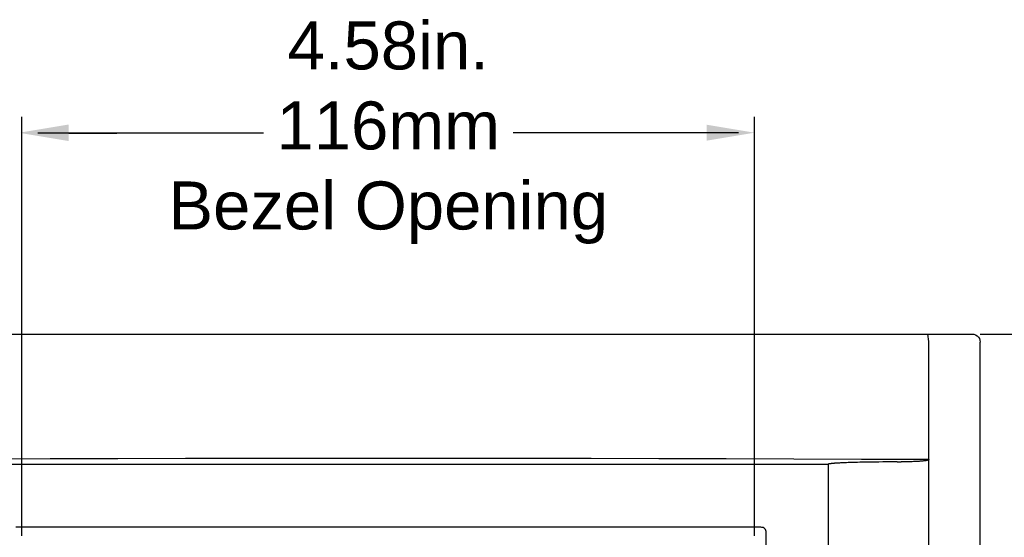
# Model space of a CAD drawing. Extents: x 71.9 to 121.4, y -23.3 to 40.1.
# Tile 15 of 17: x 82.1 to 88.2, y 29.8 to 33.1. Entities that reach past the tile are written whole.
import ezdxf

# ---------------------------------------------------------------- set-up
doc = ezdxf.new("R2010")
doc.units = 0
doc.header["$LTSCALE"] = 1.21
doc.header["$MEASUREMENT"] = 0
doc.layers.get('0').update_dxf_attribs({"linetype": 'CONTINUOUS'})
doc.layers.add('BEZ_10', color=7, linetype='CONTINUOUS')
doc.styles.add('ARIAL', font='ARIAL.TTF', dxfattribs={"height": 0.3})

msp = doc.modelspace()

# ---------------------------------------------------------------- linework, layer by layer
for p, q in [((82.1041, 29.8313), (82.1041, 32.4484)), ((86.6841, 29.8313), (86.6841, 32.4496)), ((82.2041, 32.3496), (83.6141, 32.3496)), ((82.3967, 32.3472), (82.6967, 32.3472)), ((86.5841, 32.3496), (85.1741, 32.3496)), ((88.0941, 31.0913), (90.9591, 31.0913))]:
    msp.add_line(p, q)
for points in [[(82.3967, 32.4009), (82.3967, 32.3009), (82.0967, 32.3509)], [(82.3967, 32.3972), (82.3967, 32.2972), (82.0967, 32.3472)], [(86.3841, 32.3996), (86.3841, 32.2996), (86.6841, 32.3496)]]:
    msp.add_solid(points)
at = {"layer": 'BEZ_10', "color": 7, "linetype": 'Continuous'}
for p, q in [((80.7441, 31.0913), (88.0441, 31.0913)), ((88.0941, 25.141), (88.0941, 31.0416)), ((87.7741, 25.186), (87.7741, 30.9966)), ((87.5754, 30.2925), (87.6003, 30.2926)), ((81.6441, 30.2776), (87.1441, 30.2776)), ((87.1441, 30.2776), (87.1441, 25.905)), ((86.7223, 29.8842), (82.066, 29.8842)), ((86.757, 26.3332), (86.757, 29.8494))]:
    msp.add_line(p, q, dxfattribs=at)
for points in [[(87.7741, 30.9966), (87.7741, 31.009), (87.7739, 31.0207), (87.7738, 31.0308), (87.7735, 31.0388), (87.7733, 31.0441), (87.7678, 31.0913)], [(88.0441, 31.0913), (88.0553, 31.09), (88.0659, 31.0863), (88.0754, 31.0804), (88.0833, 31.0725), (88.0892, 31.0632), (88.0929, 31.0527), (88.0941, 31.0416)], [(87.7741, 30.3068), (87.3519, 30.3085), (86.9296, 30.3099), (86.5071, 30.3112), (86.0846, 30.3122), (85.662, 30.3129), (85.2394, 30.3135), (84.8168, 30.3138), (84.3941, 30.3139), (83.9715, 30.3138), (83.5488, 30.3135), (83.1262, 30.3129), (82.7036, 30.3122), (82.2811, 30.3112), (81.8587, 30.3099), (81.4363, 30.3085), (81.0141, 30.3068)], [(87.5754, 30.2925), (87.5434, 30.2924), (87.5137, 30.2922), (87.4862, 30.292), (87.4607, 30.2917), (87.4371, 30.2914), (87.4153, 30.2911), (87.3951, 30.2908), (87.3763, 30.2905), (87.359, 30.2901), (87.3429, 30.2898), (87.328, 30.2894), (87.3141, 30.2891), (87.3013, 30.2887), (87.2895, 30.2884), (87.2785, 30.288), (87.2683, 30.2877), (87.2588, 30.2874), (87.2501, 30.287), (87.242, 30.2867), (87.2345, 30.2864), (87.2275, 30.2861), (87.221, 30.2858), (87.2151, 30.2855), (87.2095, 30.2852), (87.2044, 30.2849), (87.1996, 30.2846), (87.1952, 30.2843), (87.1912, 30.2841), (87.1874, 30.2838), (87.184, 30.2836), (87.1808, 30.2834), (87.1778, 30.2831), (87.1751, 30.2829), (87.1726, 30.2827), (87.1702, 30.2825), (87.1679, 30.2823), (87.1658, 30.282), (87.1638, 30.2818), (87.1619, 30.2816), (87.1601, 30.2814), (87.1585, 30.2812), (87.1571, 30.281), (87.1557, 30.2809), (87.1544, 30.2807), (87.1533, 30.2805), (87.1522, 30.2803), (87.1512, 30.2801), (87.1503, 30.28), (87.1494, 30.2798), (87.1487, 30.2796), (87.1479, 30.2795), (87.1473, 30.2793), (87.1466, 30.2791), (87.1461, 30.2789), (87.1455, 30.2787), (87.145, 30.2785), (87.1446, 30.2782), (87.1443, 30.2779), (87.1441, 30.2776)], [(87.7741, 30.3068), (87.7739, 30.3061), (87.7733, 30.3054), (87.7725, 30.3048), (87.7716, 30.3043), (87.7706, 30.3039), (87.7694, 30.3035), (87.7682, 30.3031), (87.7669, 30.3027), (87.7654, 30.3023), (87.7638, 30.3019), (87.7621, 30.3016), (87.7603, 30.3012), (87.7583, 30.3008), (87.7562, 30.3005), (87.7539, 30.3001), (87.7515, 30.2998), (87.7488, 30.2994), (87.7459, 30.299), (87.7427, 30.2986), (87.7393, 30.2982), (87.7356, 30.2979), (87.7316, 30.2975), (87.7273, 30.2971), (87.7226, 30.2967), (87.7176, 30.2963), (87.7121, 30.2959), (87.7063, 30.2956), (87.6999, 30.2952), (87.693, 30.2948), (87.6856, 30.2945), (87.6776, 30.2941), (87.6689, 30.2938), (87.6596, 30.2935), (87.6495, 30.2932), (87.6386, 30.293), (87.6268, 30.2928), (87.614, 30.2926), (87.6003, 30.2926)], [(86.757, 29.8494), (86.7564, 29.8572), (86.7545, 29.8642), (86.7516, 29.87), (86.7478, 29.8748), (86.7431, 29.8786), (86.7372, 29.8816), (86.7302, 29.8835), (86.7223, 29.8842)]]:
    msp.add_lwpolyline(points, dxfattribs=at)

# ---------------------------------------------------------------- texts
at = {"insert": (84.3941, 32.3496), "char_height": 0.3, "attachment_point": 5, "style": 'ARIAL'}
msp.add_mtext('4.58in.\\P116mm\\PBezel Opening', dxfattribs=at)

doc.saveas('drawing.dxf')
